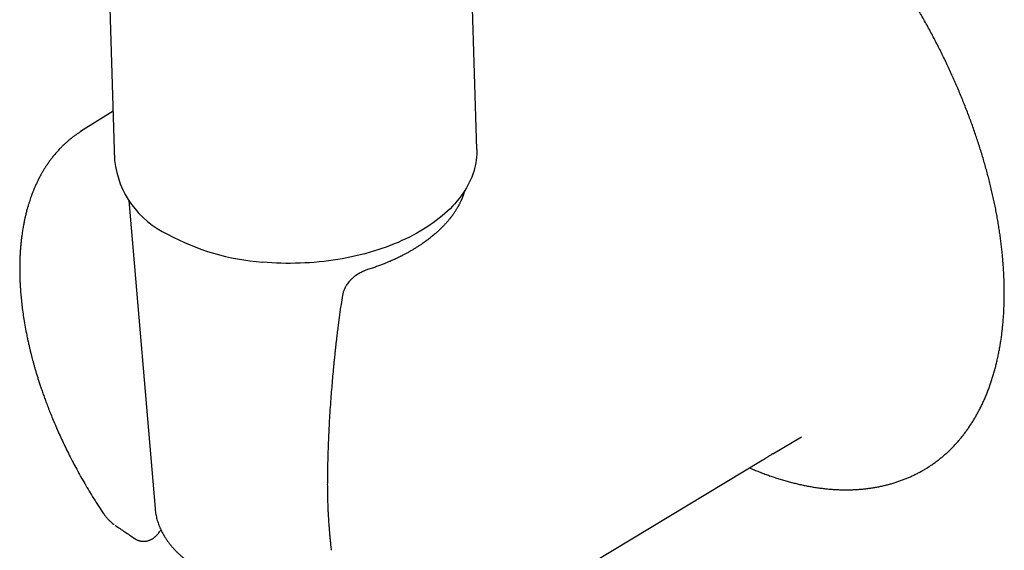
# Model space of a CAD drawing. Header units: millimetres. Extents: x 8 to 743, y 12 to 692.
# Tile 31 of 56: x 675 to 743, y 134 to 170. Entities that reach past the tile are written whole.
import ezdxf

# ---------------------------------------------------------------- set-up
doc = ezdxf.new("R2010")
doc.units = ezdxf.units.MM

msp = doc.modelspace()

# ---------------------------------------------------------------- linework, layer by layer
at = {"color": 7, "linetype": 'Continuous', "lineweight": 30}
for p, q in [((706.461, 161.07), (704.856, 213.187)), ((681.322, 171.69), (681.672, 160.307)), ((681.568, 163.695), (679.349, 162.292)), ((705.629, 158.253), (705.625, 158.239)), ((682.65, 157.577), (684.441, 136.5)), ((697.269, 151.092), (697.169, 150.465)), ((726.708, 140.245), (728.683, 141.408)), ((702.122, 125.419), (725.988, 139.815)), ((725.988, 139.815), (726.069, 139.865)), ((684.441, 136.5), (684.441, 136.494)), ((681.722, 135.343), (681.73, 135.337))]:
    msp.add_line(p, q, dxfattribs=at)
at = {"color": 7, "linetype": 'Continuous', "lineweight": 30, "flags": 128}
for points in [[(706.461, 161.07), (706.463, 160.925), (706.458, 160.731), (706.445, 160.537), (706.423, 160.343), (706.393, 160.149), (706.354, 159.956), (706.307, 159.763), (706.252, 159.571), (706.188, 159.379), (706.116, 159.189), (706.036, 158.999), (705.947, 158.811), (705.851, 158.624), (705.746, 158.438), (705.633, 158.254), (705.512, 158.071), (705.384, 157.891), (705.247, 157.712), (705.103, 157.535), (704.952, 157.361), (704.793, 157.189), (704.626, 157.019), (704.453, 156.851), (704.272, 156.687), (704.084, 156.525), (703.889, 156.366), (703.688, 156.21), (703.48, 156.057), (703.266, 155.907), (703.045, 155.76), (702.818, 155.617), (702.585, 155.477), (702.346, 155.341), (702.102, 155.208), (701.852, 155.08), (701.597, 154.955), (701.336, 154.834), (701.071, 154.717), (700.8, 154.604), (700.526, 154.495), (700.246, 154.391), (699.963, 154.291), (699.675, 154.195), (699.384, 154.104), (699.089, 154.017), (698.79, 153.935), (698.488, 153.858), (698.184, 153.785), (697.876, 153.717), (697.566, 153.653), (697.253, 153.595), (696.938, 153.541), (696.622, 153.492), (696.303, 153.449), (695.983, 153.41), (695.662, 153.376), (695.339, 153.347), (695.016, 153.323), (694.692, 153.305), (694.367, 153.291), (694.043, 153.282), (693.718, 153.279), (693.394, 153.28), (693.07, 153.287), (692.747, 153.299), (692.424, 153.315), (692.103, 153.337), (691.783, 153.364)], [(737.252, 139.271), (737.375, 139.348), (737.391, 139.358)]]:
    msp.add_lwpolyline(points, dxfattribs=at)
at = {"color": 7, "linetype": 'Continuous', "lineweight": 30}
for centre, radius, start, end in [((687.975, 161.031), 6.344, 186.55179, 245.09625), ((692.961, 169.288), 15.967, 241.34072, 265.76848)]:
    msp.add_arc(centre, radius, start, end, dxfattribs=at)
for points, knots in [([(737.396, 139.363), (737.448, 139.396), (737.572, 139.476), (737.764, 139.61), (737.971, 139.762), (738.174, 139.921), (738.373, 140.085), (738.568, 140.255), (738.758, 140.431), (738.945, 140.613), (739.128, 140.801), (739.306, 140.995), (739.48, 141.194), (739.649, 141.399), (739.814, 141.61), (739.975, 141.826), (740.131, 142.048), (740.283, 142.275), (740.43, 142.508), (740.573, 142.746), (740.71, 142.99), (740.844, 143.239), (740.972, 143.492), (741.096, 143.752), (741.214, 144.016), (741.328, 144.285), (741.437, 144.559), (741.542, 144.838), (741.641, 145.121), (741.735, 145.41), (741.824, 145.703), (741.908, 146), (741.987, 146.302), (742.061, 146.608), (742.13, 146.919), (742.194, 147.233), (742.253, 147.552), (742.306, 147.875), (742.355, 148.202), (742.398, 148.532), (742.436, 148.867), (742.469, 149.205), (742.497, 149.546), (742.519, 149.891), (742.536, 150.24), (742.549, 150.592), (742.555, 150.947), (742.557, 151.305), (742.554, 151.666), (742.545, 152.03), (742.531, 152.397), (742.512, 152.766), (742.488, 153.139), (742.459, 153.513), (742.425, 153.891), (742.385, 154.27), (742.341, 154.652), (742.291, 155.036), (742.236, 155.422), (742.176, 155.811), (742.111, 156.201), (742.041, 156.592), (741.967, 156.986), (741.887, 157.381), (741.802, 157.777), (741.712, 158.175), (741.617, 158.575), (741.518, 158.975), (741.413, 159.377), (741.304, 159.779), (741.19, 160.182), (741.071, 160.587), (740.947, 160.991), (740.819, 161.397), (740.686, 161.803), (740.549, 162.209), (740.406, 162.616), (740.26, 163.022), (740.108, 163.429), (739.953, 163.836), (739.792, 164.243), (739.628, 164.649), (739.459, 165.055), (739.285, 165.461), (739.108, 165.866), (738.926, 166.271), (738.74, 166.675), (738.55, 167.078), (738.356, 167.48), (738.157, 167.881), (737.955, 168.28), (737.749, 168.679), (737.539, 169.076), (737.325, 169.472), (737.107, 169.866), (736.886, 170.259), (736.661, 170.65), (736.432, 171.039), (736.2, 171.426), (735.965, 171.811), (735.725, 172.194), (735.483, 172.575), (735.237, 172.954), (734.988, 173.33), (734.736, 173.703), (734.481, 174.074), (734.222, 174.442), (733.961, 174.808), (733.696, 175.17), (733.429, 175.53), (733.159, 175.887), (732.886, 176.24), (732.611, 176.59), (732.333, 176.937), (732.053, 177.28), (731.77, 177.62), (731.484, 177.957), (731.197, 178.289), (730.907, 178.618), (730.615, 178.943), (730.32, 179.264), (730.024, 179.581), (729.726, 179.894), (729.426, 180.203), (729.124, 180.508), (728.821, 180.808), (728.516, 181.104), (728.209, 181.395), (727.901, 181.682), (727.591, 181.964), (727.28, 182.242), (726.967, 182.515), (726.654, 182.783), (726.339, 183.046), (726.024, 183.304), (725.707, 183.557), (725.389, 183.805), (725.071, 184.047), (724.752, 184.285), (724.432, 184.517), (724.112, 184.744), (723.791, 184.966), (723.47, 185.182), (723.149, 185.392), (722.827, 185.597), (722.505, 185.796), (722.202, 185.978), (722.007, 186.092), (721.919, 186.143)], [0, 0, 0, 0, 0.004907, 0.01166, 0.018413, 0.025168, 0.031925, 0.038685, 0.045448, 0.052214, 0.058985, 0.065761, 0.072541, 0.079327, 0.086119, 0.092916, 0.09972, 0.106529, 0.113345, 0.120166, 0.126994, 0.133827, 0.140666, 0.14751, 0.154359, 0.161213, 0.168072, 0.174935, 0.181803, 0.188674, 0.195549, 0.202426, 0.209307, 0.21619, 0.223076, 0.229964, 0.236854, 0.243745, 0.250637, 0.257531, 0.264426, 0.271322, 0.278218, 0.285115, 0.292012, 0.298909, 0.305807, 0.312704, 0.319601, 0.326498, 0.333395, 0.340292, 0.347188, 0.354084, 0.360979, 0.367874, 0.374769, 0.381662, 0.388556, 0.395448, 0.40234, 0.409232, 0.416123, 0.423013, 0.429903, 0.436792, 0.44368, 0.450568, 0.457456, 0.464343, 0.471229, 0.478115, 0.485, 0.491885, 0.498769, 0.505653, 0.512536, 0.519419, 0.526302, 0.533184, 0.540065, 0.546947, 0.553828, 0.560708, 0.567589, 0.574469, 0.581348, 0.588228, 0.595107, 0.601986, 0.608865, 0.615744, 0.622622, 0.629501, 0.636379, 0.643257, 0.650135, 0.657013, 0.663891, 0.670769, 0.677647, 0.684525, 0.691403, 0.698281, 0.705159, 0.712037, 0.718916, 0.725794, 0.732673, 0.739551, 0.74643, 0.753309, 0.760189, 0.767068, 0.773948, 0.780828, 0.787709, 0.79459, 0.801471, 0.808352, 0.815234, 0.822116, 0.828999, 0.835882, 0.842766, 0.84965, 0.856534, 0.863419, 0.870305, 0.877191, 0.884077, 0.890964, 0.897852, 0.90474, 0.911629, 0.918519, 0.925409, 0.9323, 0.939191, 0.946083, 0.952976, 0.959869, 0.966763, 0.973658, 0.980553, 0.987448, 0.994345, 1, 1, 1, 1]), ([(679.352, 162.294), (679.326, 162.277), (679.272, 162.243), (679.195, 162.191), (679.116, 162.138), (679.038, 162.084), (678.954, 162.024), (678.869, 161.962), (678.78, 161.894), (678.688, 161.822), (678.589, 161.742), (678.489, 161.658), (678.396, 161.577), (678.312, 161.502), (678.234, 161.43), (678.161, 161.361), (678.089, 161.29), (678.012, 161.214), (677.929, 161.128), (677.843, 161.037), (677.755, 160.941), (677.665, 160.839), (677.578, 160.736), (677.493, 160.634), (677.414, 160.535), (677.337, 160.435), (677.262, 160.335), (677.191, 160.237), (677.126, 160.145), (677.072, 160.066), (677.029, 160.002), (676.991, 159.946), (676.952, 159.886), (676.909, 159.817), (676.861, 159.741), (676.811, 159.659), (676.763, 159.578), (676.717, 159.5), (676.674, 159.424), (676.632, 159.349), (676.593, 159.277), (676.559, 159.214), (676.53, 159.16), (676.507, 159.115), (676.481, 159.064), (676.449, 159.001), (676.409, 158.921), (676.365, 158.83), (676.317, 158.727), (676.264, 158.61), (676.206, 158.479), (676.144, 158.333), (676.086, 158.189), (676.035, 158.058), (675.995, 157.95), (675.96, 157.854), (675.918, 157.736), (675.868, 157.586), (675.808, 157.401), (675.749, 157.206), (675.697, 157.026), (675.654, 156.866), (675.619, 156.73), (675.588, 156.602), (675.56, 156.486), (675.537, 156.381), (675.514, 156.277), (675.49, 156.162), (675.463, 156.029), (675.435, 155.883), (675.407, 155.725), (675.379, 155.557), (675.351, 155.378), (675.328, 155.214), (675.309, 155.071), (675.296, 154.958), (675.284, 154.857), (675.275, 154.776), (675.268, 154.715), (675.264, 154.67), (675.26, 154.636), (675.258, 154.606), (675.254, 154.57), (675.249, 154.517), (675.242, 154.443), (675.23, 154.3), (675.216, 154.098), (675.201, 153.844), (675.19, 153.594), (675.182, 153.343), (675.178, 153.115), (675.177, 152.908), (675.178, 152.724), (675.181, 152.534), (675.185, 152.359), (675.19, 152.211), (675.194, 152.099), (675.198, 152.01), (675.201, 151.946), (675.204, 151.895), (675.206, 151.846), (675.209, 151.785), (675.214, 151.71), (675.219, 151.622), (675.226, 151.52), (675.234, 151.41), (675.25, 151.193), (675.279, 150.864), (675.328, 150.415), (675.388, 149.946), (675.463, 149.443), (675.553, 148.913), (675.633, 148.495), (675.691, 148.213), (675.722, 148.067), (675.753, 147.922), (675.785, 147.782), (675.814, 147.653), (675.84, 147.539), (675.863, 147.443), (675.882, 147.365), (675.897, 147.304), (675.908, 147.257), (675.918, 147.217), (675.93, 147.17), (675.946, 147.106), (675.966, 147.025), (675.989, 146.936), (676.021, 146.812), (676.063, 146.652), (676.118, 146.453), (676.177, 146.24), (676.242, 146.014), (676.312, 145.775), (676.389, 145.523), (676.472, 145.261), (676.561, 144.987), (676.657, 144.698), (676.764, 144.387), (676.882, 144.055), (677.013, 143.701), (677.154, 143.331), (677.306, 142.947), (677.469, 142.548), (677.646, 142.131), (677.838, 141.695), (678.045, 141.24), (678.269, 140.767), (678.51, 140.276), (678.759, 139.787), (679.016, 139.3), (679.28, 138.817), (679.56, 138.323), (679.856, 137.817), (680.17, 137.3), (680.501, 136.773), (680.732, 136.422), (680.849, 136.244)], [0, 0, 0, 0, 0.003547, 0.007614, 0.012223, 0.017095, 0.021715, 0.027371, 0.032607, 0.038, 0.044207, 0.050432, 0.05618, 0.061451, 0.066236, 0.070997, 0.075384, 0.080373, 0.086041, 0.091913, 0.097817, 0.103978, 0.110642, 0.116433, 0.122272, 0.128018, 0.133671, 0.139232, 0.144442, 0.148966, 0.15204, 0.154842, 0.158027, 0.161666, 0.165761, 0.170101, 0.174469, 0.178313, 0.182178, 0.186064, 0.189719, 0.192875, 0.195532, 0.197691, 0.199618, 0.203033, 0.20693, 0.211309, 0.216175, 0.221704, 0.227857, 0.234633, 0.24203, 0.247638, 0.252471, 0.256558, 0.260555, 0.268143, 0.276299, 0.284742, 0.29334, 0.299158, 0.304988, 0.310355, 0.315151, 0.319374, 0.323152, 0.327966, 0.333315, 0.339198, 0.345593, 0.352138, 0.359139, 0.366595, 0.371202, 0.375714, 0.379593, 0.382822, 0.384937, 0.386635, 0.387917, 0.38882, 0.389935, 0.392027, 0.394838, 0.398366, 0.408083, 0.417493, 0.426576, 0.435502, 0.444954, 0.451267, 0.457821, 0.464617, 0.471559, 0.476331, 0.480261, 0.48335, 0.485598, 0.486988, 0.488646, 0.490775, 0.493374, 0.496444, 0.499984, 0.503889, 0.50786, 0.522451, 0.537679, 0.553541, 0.569813, 0.588018, 0.606189, 0.610943, 0.615695, 0.620444, 0.625144, 0.629376, 0.633047, 0.636156, 0.638702, 0.640687, 0.64211, 0.643171, 0.644569, 0.646723, 0.649412, 0.652334, 0.655372, 0.661391, 0.66782, 0.674657, 0.681903, 0.689558, 0.697622, 0.706168, 0.714695, 0.723913, 0.733823, 0.744424, 0.755716, 0.767699, 0.779782, 0.792494, 0.805835, 0.819806, 0.834406, 0.849634, 0.865492, 0.881979, 0.897318, 0.913165, 0.929519, 0.946379, 0.963746, 0.98162, 1, 1, 1, 1]), ([(705.625, 158.238), (705.615, 158.205), (705.597, 158.142), (705.569, 158.055), (705.544, 157.978), (705.52, 157.912), (705.5, 157.856), (705.482, 157.812), (705.469, 157.779), (705.459, 157.753), (705.45, 157.73), (705.439, 157.706), (705.425, 157.672), (705.406, 157.627), (705.381, 157.571), (705.353, 157.51), (705.321, 157.444), (705.287, 157.375), (705.253, 157.309), (705.221, 157.249), (705.191, 157.194), (705.159, 157.137), (705.12, 157.07), (705.075, 156.994), (705.024, 156.912), (704.969, 156.827), (704.912, 156.742), (704.861, 156.668), (704.819, 156.609), (704.783, 156.56), (704.744, 156.507), (704.696, 156.443), (704.638, 156.37), (704.577, 156.293), (704.508, 156.21), (704.434, 156.123), (704.355, 156.034), (704.283, 155.955), (704.227, 155.894), (704.186, 155.851), (704.157, 155.821), (704.127, 155.79), (704.091, 155.754), (704.045, 155.708), (703.985, 155.648), (703.911, 155.577), (703.829, 155.5), (703.747, 155.425), (703.653, 155.342), (703.549, 155.252), (703.433, 155.155), (703.322, 155.064), (703.212, 154.978), (703.105, 154.896), (702.997, 154.815), (702.879, 154.73), (702.743, 154.634), (702.584, 154.526), (702.41, 154.412), (702.226, 154.297), (702.066, 154.201), (701.935, 154.125), (701.834, 154.067), (701.732, 154.01), (701.63, 153.954), (701.532, 153.901), (701.447, 153.857), (701.378, 153.821), (701.325, 153.794), (701.28, 153.771), (701.244, 153.753), (701.212, 153.737), (701.174, 153.718), (701.119, 153.692), (701.042, 153.654), (700.943, 153.607), (700.822, 153.551), (700.679, 153.486), (700.512, 153.413), (700.32, 153.332), (700.104, 153.244), (699.863, 153.15), (699.596, 153.052), (699.302, 152.949), (699.096, 152.883), (698.989, 152.849)], [0, 0, 0, 0, 0.0157865, 0.0298247, 0.0421137, 0.0526514, 0.0614346, 0.0686098, 0.0739368, 0.0774812, 0.080857, 0.0847472, 0.0891527, 0.0971188, 0.1061338, 0.115616, 0.1262646, 0.1374247, 0.1485922, 0.1581261, 0.1658936, 0.1747531, 0.1853764, 0.1977755, 0.210967, 0.2246539, 0.2388207, 0.2517637, 0.2602799, 0.2673195, 0.2754448, 0.2856496, 0.2983166, 0.3109765, 0.3231887, 0.3388455, 0.3537049, 0.3670941, 0.3779724, 0.3838213, 0.3885462, 0.3930491, 0.3991279, 0.4068348, 0.4161737, 0.4292489, 0.4426948, 0.4554302, 0.4674534, 0.4857589, 0.5023683, 0.5182934, 0.5336269, 0.5483859, 0.5625768, 0.5772291, 0.5953468, 0.6155485, 0.6377473, 0.6603714, 0.6827909, 0.6946008, 0.7063578, 0.7180632, 0.7297185, 0.7411272, 0.7511781, 0.7580013, 0.7638774, 0.7688041, 0.7727798, 0.7758031, 0.7792373, 0.7852473, 0.7935038, 0.8040127, 0.8167816, 0.831819, 0.8491348, 0.8687397, 0.890612, 0.914677, 0.9409271, 0.9693645, 1, 1, 1, 1]), ([(698.989, 152.849), (698.95, 152.836), (698.878, 152.812), (698.782, 152.775), (698.705, 152.742), (698.644, 152.714), (698.572, 152.679), (698.475, 152.629), (698.355, 152.559), (698.234, 152.481), (698.125, 152.402), (698.032, 152.328), (697.952, 152.259), (697.876, 152.189), (697.795, 152.107), (697.703, 152.005), (697.613, 151.89), (697.534, 151.774), (697.48, 151.683), (697.445, 151.616), (697.42, 151.567), (697.397, 151.516), (697.373, 151.46), (697.347, 151.394), (697.32, 151.312), (697.291, 151.21), (697.277, 151.133), (697.269, 151.092)], [0, 0, 0, 0, 0.048055, 0.087828, 0.119524, 0.14326, 0.164551, 0.212126, 0.267583, 0.323952, 0.37622, 0.421869, 0.460824, 0.497085, 0.541128, 0.593901, 0.655163, 0.711666, 0.758023, 0.781501, 0.801561, 0.823232, 0.847273, 0.873838, 0.907304, 0.949473, 1, 1, 1, 1]), ([(697.169, 150.465), (697.132, 150.23), (697.06, 149.759), (696.999, 149.285), (696.969, 149.048)], [0, 0, 0, 0, 0.5003178, 1, 1, 1, 1]), ([(696.969, 149.048), (696.959, 148.967), (696.939, 148.812), (696.912, 148.588), (696.888, 148.384), (696.866, 148.199), (696.847, 148.033), (696.83, 147.886), (696.816, 147.76), (696.804, 147.653), (696.794, 147.566), (696.787, 147.496), (696.781, 147.444), (696.775, 147.392), (696.768, 147.329), (696.758, 147.238), (696.746, 147.124), (696.732, 146.986), (696.713, 146.808), (696.692, 146.596), (696.668, 146.355), (696.644, 146.111), (696.609, 145.745), (696.565, 145.253), (696.513, 144.634), (696.461, 143.961), (696.411, 143.247), (696.376, 142.666), (696.353, 142.261), (696.341, 142.029), (696.329, 141.796), (696.318, 141.56), (696.306, 141.29), (696.293, 140.979), (696.28, 140.626), (696.267, 140.251), (696.256, 139.855), (696.246, 139.438), (696.238, 139), (696.234, 138.701), (696.232, 138.548)], [0, 0, 0, 0, 0.022923, 0.044035, 0.063335, 0.080827, 0.096512, 0.11039, 0.122463, 0.13239, 0.140642, 0.147219, 0.152121, 0.155449, 0.162065, 0.170026, 0.181256, 0.194391, 0.209429, 0.231801, 0.254648, 0.277832, 0.301352, 0.35871, 0.41798, 0.47807, 0.550603, 0.622155, 0.644441, 0.666631, 0.688725, 0.711019, 0.734497, 0.766273, 0.8001, 0.835978, 0.873908, 0.913888, 0.955918, 1, 1, 1, 1]), ([(726.07, 139.865), (726.166, 139.924), (726.301, 140.007), (726.449, 140.094), (726.517, 140.134), (726.57, 140.165), (726.606, 140.185), (726.629, 140.198)], [0, 0, 0, 0, 0.496878, 0.699344, 0.800164, 0.870468, 1, 1, 1, 1]), ([(726.708, 140.245), (726.7, 140.241), (726.674, 140.224), (726.647, 140.21), (726.628, 140.2)], [0, 0, 0, 0, 0.2877425, 1, 1, 1, 1]), ([(725.116, 139.289), (725.147, 139.275), (725.286, 139.215), (725.532, 139.113), (725.854, 138.984), (726.175, 138.862), (726.495, 138.746), (726.815, 138.637), (727.133, 138.534), (727.45, 138.438), (727.766, 138.348), (728.081, 138.265), (728.394, 138.188), (728.706, 138.117), (729.016, 138.054), (729.325, 137.997), (729.632, 137.946), (729.937, 137.903), (730.241, 137.866), (730.542, 137.835), (730.841, 137.812), (731.138, 137.795), (731.433, 137.785), (731.725, 137.781), (732.015, 137.785), (732.303, 137.795), (732.587, 137.811), (732.87, 137.835), (733.149, 137.864), (733.425, 137.901), (733.699, 137.944), (733.969, 137.994), (734.236, 138.05), (734.5, 138.113), (734.761, 138.182), (735.019, 138.258), (735.273, 138.34), (735.524, 138.429), (735.771, 138.524), (736.015, 138.625), (736.255, 138.733), (736.492, 138.846), (736.725, 138.966), (736.954, 139.093), (737.129, 139.194), (737.227, 139.256), (737.252, 139.272)], [0, 0, 0, 0, 0.006929, 0.030793, 0.054656, 0.078516, 0.102371, 0.126222, 0.150067, 0.173904, 0.197733, 0.221551, 0.245357, 0.269149, 0.292926, 0.316686, 0.340427, 0.364147, 0.387844, 0.411516, 0.435162, 0.458779, 0.482365, 0.505919, 0.52944, 0.552925, 0.576373, 0.599784, 0.623156, 0.64649, 0.669784, 0.693039, 0.716255, 0.739433, 0.762574, 0.785679, 0.808751, 0.831791, 0.854802, 0.877786, 0.900747, 0.923688, 0.946613, 0.969525, 0.992427, 1, 1, 1, 1]), ([(696.232, 138.548), (696.231, 138.413), (696.229, 138.152), (696.232, 137.77), (696.237, 137.409), (696.245, 137.071), (696.256, 136.755), (696.268, 136.466), (696.281, 136.203), (696.294, 135.966), (696.307, 135.749), (696.32, 135.552), (696.332, 135.378), (696.344, 135.226), (696.354, 135.095), (696.363, 134.98), (696.372, 134.878), (696.38, 134.787), (696.386, 134.717), (696.391, 134.666), (696.394, 134.631), (696.397, 134.599), (696.4, 134.563), (696.405, 134.516), (696.411, 134.451), (696.419, 134.366), (696.43, 134.26), (696.443, 134.135), (696.458, 133.988), (696.476, 133.821), (696.49, 133.703), (696.497, 133.641)], [0, 0, 0, 0, 0.083396, 0.162072, 0.236054, 0.305366, 0.370024, 0.430041, 0.482384, 0.530612, 0.574728, 0.614732, 0.650623, 0.680818, 0.707322, 0.730202, 0.750664, 0.769142, 0.785635, 0.793136, 0.800141, 0.806648, 0.812823, 0.821859, 0.834991, 0.852221, 0.873552, 0.898989, 0.928538, 0.962205, 1, 1, 1, 1]), ([(680.849, 136.245), (680.881, 136.198), (680.942, 136.109), (681.034, 135.99), (681.117, 135.89), (681.189, 135.809), (681.253, 135.742), (681.319, 135.676), (681.394, 135.604), (681.487, 135.522), (681.57, 135.453), (681.624, 135.415), (681.638, 135.404)], [0, 0, 0, 0, 0.147711, 0.277437, 0.389406, 0.483626, 0.559944, 0.633054, 0.722497, 0.829294, 0.954174, 1, 1, 1, 1]), ([(684.442, 136.494), (684.446, 136.447), (684.456, 136.344), (684.479, 136.185), (684.51, 136.016), (684.549, 135.849), (684.594, 135.682), (684.647, 135.516), (684.707, 135.351), (684.774, 135.187), (684.848, 135.025), (684.929, 134.864), (685.017, 134.704), (685.102, 134.562), (685.177, 134.446), (685.255, 134.33), (685.349, 134.199), (685.466, 134.046), (685.589, 133.897), (685.719, 133.749), (685.856, 133.603), (685.999, 133.46), (686.148, 133.32), (686.304, 133.183), (686.465, 133.048), (686.632, 132.916), (686.805, 132.787), (686.984, 132.661), (687.168, 132.539), (687.357, 132.419), (687.552, 132.303), (687.751, 132.191), (687.956, 132.082), (688.165, 131.976), (688.379, 131.874), (688.597, 131.776), (688.819, 131.681), (689.046, 131.591), (689.276, 131.504), (689.51, 131.421), (689.748, 131.342), (689.989, 131.267), (690.234, 131.196), (690.481, 131.13), (690.732, 131.067), (690.985, 131.008), (691.241, 130.954), (691.499, 130.904), (691.759, 130.858), (692.022, 130.816), (692.286, 130.779), (692.552, 130.746), (692.82, 130.717), (693.089, 130.693), (693.359, 130.673), (693.63, 130.657), (693.902, 130.646), (694.174, 130.639), (694.447, 130.636), (694.72, 130.638), (694.993, 130.644), (695.266, 130.655), (695.539, 130.67), (695.811, 130.689), (696.082, 130.713), (696.353, 130.741), (696.616, 130.772), (696.788, 130.796), (696.871, 130.808)], [0, 0, 0, 0, 0.012272, 0.027147, 0.042033, 0.056937, 0.071863, 0.086816, 0.101801, 0.116821, 0.131878, 0.146975, 0.162113, 0.177291, 0.187808, 0.196126, 0.211406, 0.22671, 0.242049, 0.25742, 0.272821, 0.288247, 0.303697, 0.319167, 0.334654, 0.350156, 0.36567, 0.381193, 0.396723, 0.412259, 0.427798, 0.443339, 0.458881, 0.474423, 0.489962, 0.5055, 0.521035, 0.536566, 0.552094, 0.567618, 0.583138, 0.598654, 0.614165, 0.629673, 0.645176, 0.660675, 0.676171, 0.691663, 0.707151, 0.722636, 0.738118, 0.753598, 0.769075, 0.784549, 0.800022, 0.815492, 0.830962, 0.84643, 0.861897, 0.877364, 0.89283, 0.908297, 0.923763, 0.93923, 0.954698, 0.970167, 0.985637, 1, 1, 1, 1]), ([(681.73, 135.338), (681.94, 135.194), (682.372, 134.901), (682.818, 134.602), (683.053, 134.446), (683.063, 134.439)], [0, 0, 0, 0, 0.476559, 0.976414, 1, 1, 1, 1]), ([(683.064, 134.439), (683.095, 134.42), (683.15, 134.385), (683.228, 134.348), (683.289, 134.324), (683.337, 134.308), (683.377, 134.296), (683.416, 134.286), (683.46, 134.277), (683.51, 134.268), (683.564, 134.262), (683.627, 134.257), (683.689, 134.257), (683.755, 134.261), (683.825, 134.268), (683.903, 134.282), (683.978, 134.302), (684.044, 134.324), (684.105, 134.347), (684.168, 134.376), (684.237, 134.413), (684.303, 134.454), (684.362, 134.495), (684.412, 134.535), (684.464, 134.579), (684.522, 134.633), (684.589, 134.703), (684.665, 134.792), (684.717, 134.863), (684.746, 134.902)], [0, 0, 0, 0, 0.052798, 0.094929, 0.125677, 0.148709, 0.167376, 0.186808, 0.207719, 0.232149, 0.260225, 0.28801, 0.323334, 0.350996, 0.384973, 0.42729, 0.467067, 0.500083, 0.531932, 0.566155, 0.606811, 0.652692, 0.689223, 0.719537, 0.757383, 0.801625, 0.855407, 0.921237, 1, 1, 1, 1]), ([(684.746, 134.902), (684.761, 134.922), (684.789, 134.96), (684.823, 135.002), (684.842, 135.024), (684.847, 135.029)], [0, 0, 0, 0, 0.471167, 0.868319, 1, 1, 1, 1])]:
    msp.add_open_spline(points, degree=3, knots=knots, dxfattribs=at)

doc.saveas('drawing.dxf')
